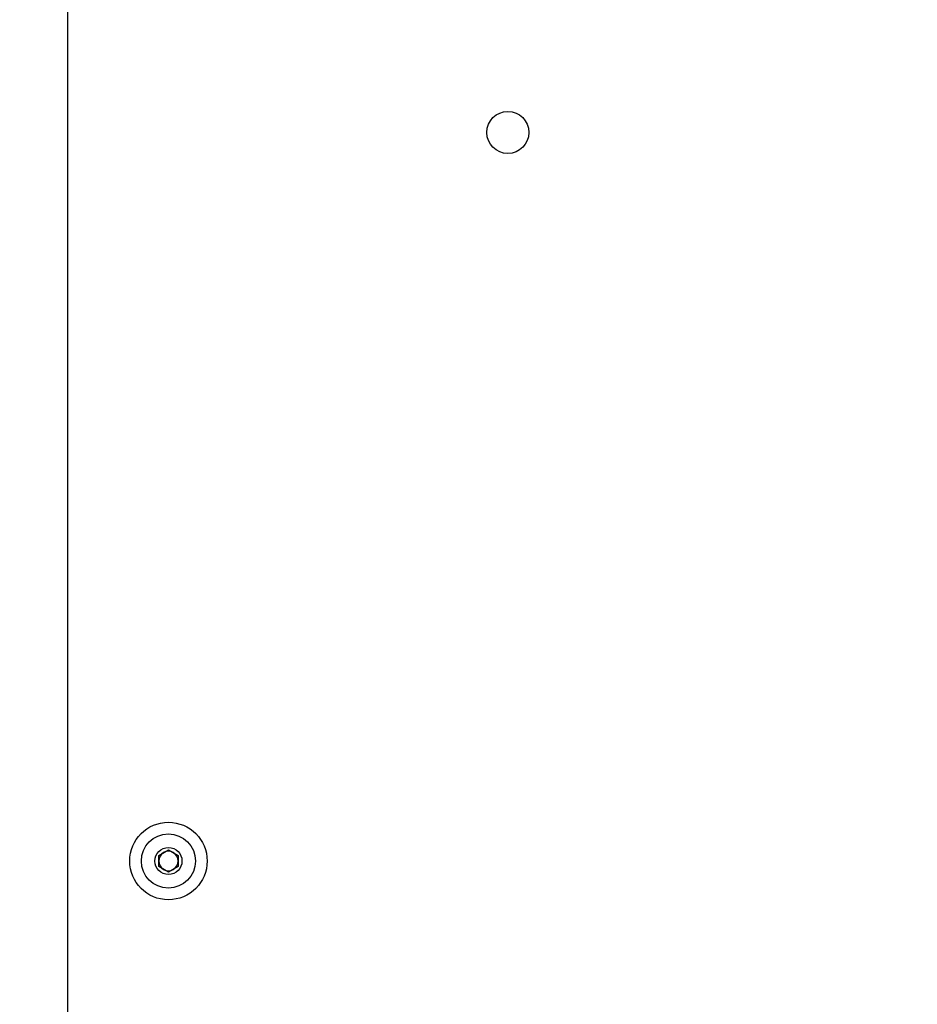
# Model space of a CAD drawing. Header units: inches. Extents: x 0.6 to 33.8, y 0 to 21.7.
# Tile 3 of 204: x 6 to 7.9, y 5.1 to 7.1. Entities that reach past the tile are written whole.
import ezdxf

# ---------------------------------------------------------------- set-up
doc = ezdxf.new("R2010")
doc.units = ezdxf.units.IN
doc.header["$MEASUREMENT"] = 0
doc.layers.add('FORMAT', color=7, linetype='Continuous')
doc.styles.add('SLDTEXTSTYLE3', font='TXT', dxfattribs={"width": 0.75})
doc.dimstyles.new('SLDDIMSTYLE0', dxfattribs={"dimtxt": 0.125, "dimasz": 0.13, "dimexe": 0, "dimexo": 0.0625, "dimgap": 0.03125, "dimtad": 0, "dimtih": 1, "dimtoh": 1, "dimdec": 1, "dimlfac": 4, "dimrnd": 1e-09, "dimzin": 12, "dimdsep": 46, "dimtxsty": 'SLDTEXTSTYLE3', "dimsah": 1, "dimcen": 0.09, "dimadec": 0, "dimazin": 3, "dimtfac": 1, "dimtdec": 1, "dimtofl": 0, "dimtmove": 0, "dimatfit": 3, "dimfxl": 0, "dimfrac": 2, "dimtolj": 1, "dimtzin": 12, "dimarcsym": 0})

# ---------------------------------------------------------------- blocks, each defined once
blk = doc.blocks.new('_D')
at = {"layer": 'FORMAT'}
for p, q in [((6.1949, 17.1526), (4.2017, 17.1526)), ((4.3267, 17.1526), (4.3267, 11.2698)), ((4.142, 11.2444), (4.1039, 11.2444)), ((4.1039, 11.2444), (4.1039, 11.0459)), ((4.5114, 11.2444), (4.5495, 11.2444)), ((4.5495, 11.2444), (4.5495, 11.0459)), ((4.1039, 11.0459), (4.142, 11.0459)), ((4.5495, 11.0459), (4.5114, 11.0459)), ((4.3267, 4.7776), (4.3267, 10.6605)), ((6.1949, 4.7776), (4.2017, 4.7776))]:
    blk.add_line(p, q, dxfattribs=at)
for points in [[(4.3267, 17.1526), (4.3067, 17.0226), (4.3467, 17.0226)], [(4.3267, 4.7776), (4.3467, 4.9076), (4.3067, 4.9076)]]:
    blk.add_solid(points, dxfattribs=at)
at = {"layer": 'FORMAT', "char_height": 0.125, "attachment_point": 1, "style": 'SLDTEXTSTYLE3'}
for s, insert in [('1257', (4.142, 11.2071)), ('49.5', (4.1651, 11.02)), ('MOUNTING', (3.8729, 10.8216))]:
    blk.add_mtext(s, dxfattribs=dict(at, insert=insert))
blk = doc.blocks.new('_D_1')
at = {"layer": 'FORMAT'}
for p, q in [((6.1417, 17.3401), (2.5482, 17.3401)), ((2.6732, 17.3401), (2.6732, 11.0747)), ((2.4885, 11.0493), (2.4504, 11.0493)), ((2.4504, 11.0493), (2.4504, 10.8509)), ((2.8579, 11.0493), (2.896, 11.0493)), ((2.896, 11.0493), (2.896, 10.8509)), ((2.4504, 10.8509), (2.4885, 10.8509)), ((2.896, 10.8509), (2.8579, 10.8509)), ((2.6732, 4.3985), (2.6732, 10.6639)), ((13.1545, 4.3985), (2.5482, 4.3985))]:
    blk.add_line(p, q, dxfattribs=at)
for points in [[(2.6732, 17.3401), (2.6532, 17.2101), (2.6932, 17.2101)], [(2.6732, 4.3985), (2.6932, 4.5285), (2.6532, 4.5285)]]:
    blk.add_solid(points, dxfattribs=at)
at = {"layer": 'FORMAT', "char_height": 0.125, "attachment_point": 1, "style": 'SLDTEXTSTYLE3'}
for s, insert in [('1315', (2.4885, 11.012)), ('51.8', (2.5115, 10.825))]:
    blk.add_mtext(s, dxfattribs=dict(at, insert=insert))

msp = doc.modelspace()

# ---------------------------------------------------------------- linework, layer by layer
at = {"color": 7, "linetype": 'Continuous'}
for p, q in [((6.1377, 16.9651), (6.1377, 4.9651)), ((6.3214, 5.3826), (6.3409, 5.3939)), ((6.3214, 5.3601), (6.3214, 5.3826)), ((6.3409, 5.3939), (6.3604, 5.3826)), ((6.3604, 5.3826), (6.3604, 5.3601)), ((6.3409, 5.3488), (6.3214, 5.3601)), ((6.3604, 5.3601), (6.3409, 5.3488))]:
    msp.add_line(p, q, dxfattribs=at)
for centre, radius in [((7.0252, 6.8401), 0.0424), ((6.3409, 5.3714), 0.0781), ((6.3409, 5.3714), 0.0546), ((6.3409, 5.3714), 0.0273)]:
    msp.add_circle(centre, radius, dxfattribs=at)
for start, end in [(120, 180), (60, 120), (0, 60), (180, 240), (300, 0), (240, 300)]:
    msp.add_arc((6.3409, 5.3714), 0.0195, start, end, dxfattribs=at)

# ---------------------------------------------------------------- dimensions: what is measured, and where the dimension line sits
at = {"layer": 'FORMAT'}
dim = msp.add_linear_dim(base=(2.6732, 17.3401), p1=(13.2045, 4.3985), p2=(6.1917, 17.3401), angle=90, dimstyle='SLDDIMSTYLE0', dxfattribs=at)
dim.commit()
dim.dimension.update_dxf_attribs({"geometry": '_D_1', "text_midpoint": (2.6732, 10.8693), "dimtype": 160})
dim = msp.add_linear_dim(base=(4.3267, 4.7776), p1=(6.2449, 17.1526), p2=(6.2449, 4.7776), angle=90, text='<>\\PMOUNTING', dimstyle='SLDDIMSTYLE0', dxfattribs=at)
dim.commit()
dim.dimension.update_dxf_attribs({"geometry": '_D', "text_midpoint": (4.3267, 10.9651), "dimtype": 160})

doc.saveas('drawing.dxf')
